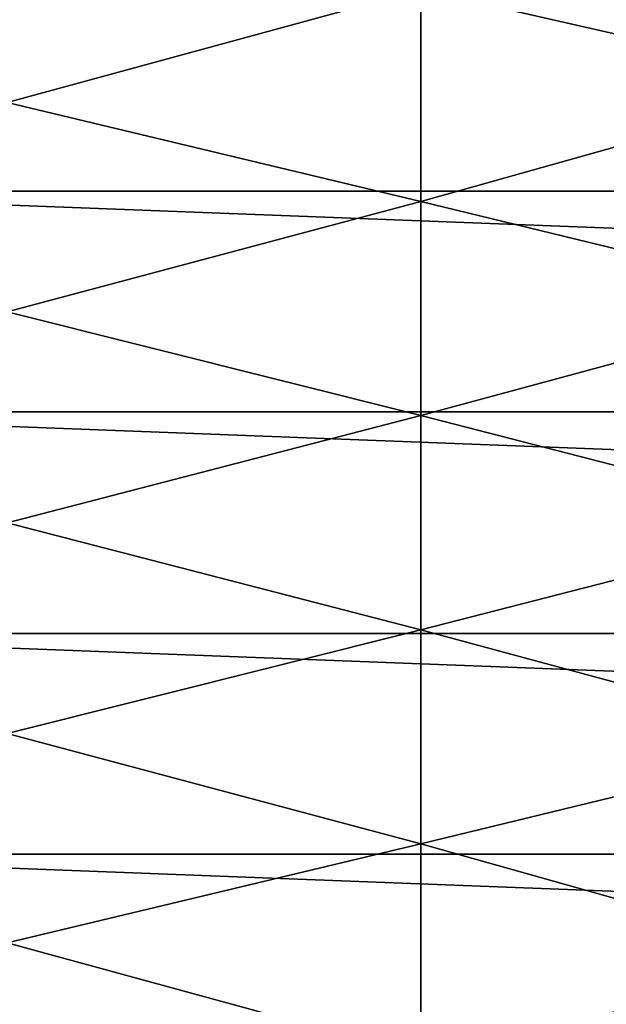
# Model space of a CAD drawing. Header units: metres. Extents: x -61 to 49, y -32 to 32.
# Tile 52 of 256: x -31.37 to -28.93, y -2 to 2.09. Entities that reach past the tile are written whole.
import ezdxf

# ---------------------------------------------------------------- set-up
doc = ezdxf.new("R2010")
doc.units = ezdxf.units.M
doc.layers.add('solid_K_27_40_10_000Y34', color=7, linetype='CONTINUOUS')

msp = doc.modelspace()

# ---------------------------------------------------------------- linework, layer by layer
at = {"layer": 'solid_K_27_40_10_000Y34'}
for points in [[(-29.703558, 2.213644, 11.516417), (-27.974253, 1.819516, 11.866528), (-27.974253, 2.716109, 11.693925)], [(-31.42021, 2.603424, 11.086934), (-31.42021, 1.744208, 11.25414), (-29.703558, 2.213644, 11.516417)], [(-32.920818, 1.376157, -32), (-32.780518, 2.284573, -32), (-9.079182, 1.376157, -32)], [(-32.780518, 2.284573, -32), (-9.219483, 2.284573, -32), (-9.079182, 1.376157, -32)], [(-31.42021, 1.744208, 11.25414), (-29.703558, 1.333314, 11.651195), (-29.703558, 2.213644, 11.516417)], [(-29.703558, 2.213644, 11.516417), (-29.703558, 1.333314, 11.651195), (-27.974253, 1.819516, 11.866528)], [(-29.703558, 1.333314, 11.651195), (-27.974253, 0.912398, 11.970491), (-27.974253, 1.819516, 11.866528)], [(-31.42021, 1.744208, 11.25414), (-31.42021, 0.874688, 11.35486), (-29.703558, 1.333314, 11.651195)], [(-32.991177, 0.459628, -32), (-32.920818, 1.376157, -32), (-9.008822, 0.459628, -32)], [(-32.920818, 1.376157, -32), (-9.079182, 1.376157, -32), (-9.008822, 0.459628, -32)], [(-31.42021, 0.874688, 11.35486), (-29.703558, 0.445294, 11.718779), (-29.703558, 1.333314, 11.651195)], [(-29.703558, 1.333314, 11.651195), (-29.703558, 0.445294, 11.718779), (-27.974253, 0.912398, 11.970491)], [(-29.703558, 0.445294, 11.718779), (-27.974253, 0.000002, 12.005213), (-27.974253, 0.912398, 11.970491)], [(-31.42021, 0.874688, 11.35486), (-31.42021, 0, 11.3885), (-29.703558, 0.445294, 11.718779)], [(-32.991177, 0.459628, -32), (-9.008822, 0.459628, -32), (-9.008822, -0.459628, -32)], [(-32.991177, -0.459628, -32), (-32.991177, 0.459628, -32), (-9.008822, -0.459628, -32)], [(-31.42021, 0, 11.3885), (-29.703558, -0.445294, 11.718779), (-29.703558, 0.445294, 11.718779)], [(-29.703558, 0.445294, 11.718779), (-29.703558, -0.445294, 11.718779), (-27.974253, 0.000002, 12.005213)], [(-29.703558, -0.445294, 11.718779), (-27.974253, -0.912393, 11.970491), (-27.974253, 0.000002, 12.005213)], [(-31.42021, 0, 11.3885), (-31.42021, -0.874688, 11.35486), (-29.703558, -0.445294, 11.718779)], [(-31.42021, -0.874688, 11.35486), (-29.703558, -1.333313, 11.651195), (-29.703558, -0.445294, 11.718779)], [(-29.703558, -0.445294, 11.718779), (-29.703558, -1.333313, 11.651195), (-27.974253, -0.912393, 11.970491)], [(-32.991177, -0.459628, -32), (-9.008822, -0.459628, -32), (-9.079182, -1.376157, -32)], [(-32.920818, -1.376157, -32), (-32.991177, -0.459628, -32), (-9.079182, -1.376157, -32)], [(-31.42021, -0.874688, 11.35486), (-31.42021, -1.744208, 11.25414), (-29.703558, -1.333313, 11.651195)], [(-29.703558, -1.333313, 11.651195), (-27.974253, -1.819511, 11.866529), (-27.974253, -0.912393, 11.970491)], [(-31.42021, -1.744208, 11.25414), (-29.703558, -2.213643, 11.516417), (-29.703558, -1.333313, 11.651195)], [(-29.703558, -1.333313, 11.651195), (-29.703558, -2.213643, 11.516417), (-27.974253, -1.819511, 11.866529)], [(-32.920818, -1.376157, -32), (-9.079182, -1.376157, -32), (-9.219483, -2.284573, -32)], [(-32.780518, -2.284573, -32), (-32.920818, -1.376157, -32), (-9.219483, -2.284573, -32)], [(-31.42021, -1.744208, 11.25414), (-31.42021, -2.603424, 11.086934), (-29.703558, -2.213643, 11.516417)], [(-29.703558, -2.213643, 11.516417), (-27.974253, -2.716105, 11.693926), (-27.974253, -1.819511, 11.866529)]]:
    msp.add_3dface(points, dxfattribs=at)

doc.saveas('drawing.dxf')
